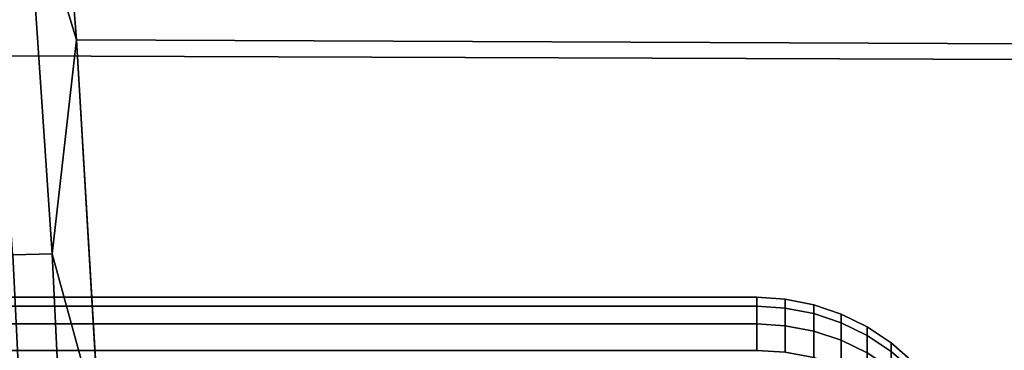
# Model space of a CAD drawing. Header units: metres. Extents: x -22 to 239, y -22 to 22.
# Tile 141 of 256: x 116.28 to 118.505, y 2.378 to 3.124. Entities that reach past the tile are written whole.
import ezdxf

# ---------------------------------------------------------------- set-up
doc = ezdxf.new("R2010")
doc.units = ezdxf.units.M
doc.layers.add('solid_10_151_033_XXX', color=7, linetype='CONTINUOUS')

msp = doc.modelspace()

# ---------------------------------------------------------------- linework, layer by layer
at = {"layer": 'solid_10_151_033_XXX'}
for points in [[(106.085472, 3.94032, 185.039459), (106.016891, 3.078109, 185.227859), (190.012772, 2.781909, 215.86055), (190.149704, 3.388188, 215.779327)], [(116.295174, 3.447955, 156.726639), (116.339775, 3.940318, 156.865982), (116.408348, 3.078105, 156.677582)], [(116.339775, 3.940318, 156.865982), (200.490921, 3.335457, 187.33905), (200.439178, 2.729734, 187.191589), (116.408348, 3.078105, 156.677582)], [(116.2649, 2.592983, 156.550964), (116.206963, 3.444607, 156.710144), (116.295174, 3.447955, 156.726639), (116.353165, 2.595504, 156.567307)], [(116.353165, 2.595504, 156.567307), (116.295174, 3.447955, 156.726639), (116.408348, 3.078105, 156.677582)], [(106.016891, 3.078109, 185.227859), (105.965271, 2.205854, 185.369705), (189.903381, 2.176233, 215.925186), (190.012772, 2.781909, 215.86055)], [(116.353165, 2.595504, 156.567307), (116.408348, 3.078105, 156.677582), (116.459976, 2.205852, 156.535736)], [(116.408348, 3.078105, 156.677582), (200.439178, 2.729734, 187.191589), (200.397873, 2.124824, 187.074463), (116.459976, 2.205852, 156.535736)], [(116.216873, 1.730416, 156.430618), (116.175423, 2.588817, 156.544495), (116.2649, 2.592983, 156.550964), (116.306412, 1.733201, 156.436905)], [(116.306412, 1.733201, 156.436905), (116.2649, 2.592983, 156.550964), (116.353165, 2.595504, 156.567307), (116.394722, 1.734886, 156.45314)], [(116.394722, 1.734886, 156.45314), (116.353165, 2.595504, 156.567307), (116.459976, 2.205852, 156.535736)], [(117.945175, 2.477374, 249.335587), (117.945175, 2.497483, 249.112167), (94.845177, 2.497483, 249.112167), (94.845177, 2.477374, 249.335587)], [(117.945175, 2.497483, 249.112167), (117.945175, 2.497483, 248.887833), (94.845177, 2.497483, 248.887833), (94.845177, 2.497483, 249.112167)], [(117.945175, 2.497483, 248.887833), (117.945175, 2.477374, 248.664413), (94.845177, 2.477374, 248.664413), (94.845177, 2.497483, 248.887833)], [(118.009789, 2.493294, 248.888031), (118.009789, 2.47322, 248.664978), (117.945175, 2.477374, 248.664413), (117.945175, 2.497483, 248.887833)], [(118.009789, 2.493294, 249.111969), (118.009789, 2.493294, 248.888031), (117.945175, 2.497483, 248.887833), (117.945175, 2.497483, 249.112167)], [(118.009789, 2.47322, 249.335022), (118.009789, 2.493294, 249.111969), (117.945175, 2.497483, 249.112167), (117.945175, 2.477374, 249.335587)], [(118.074013, 2.480615, 248.888596), (118.074013, 2.460642, 248.666687), (118.009789, 2.47322, 248.664978), (118.009789, 2.493294, 248.888031)], [(118.074013, 2.480615, 249.111404), (118.074013, 2.480615, 248.888596), (118.009789, 2.493294, 248.888031), (118.009789, 2.493294, 249.111969)], [(118.074013, 2.460642, 249.333313), (118.074013, 2.480615, 249.111404), (118.009789, 2.493294, 249.111969), (118.009789, 2.47322, 249.335022)], [(117.945175, 2.43732, 249.556305), (117.945175, 2.477374, 249.335587), (94.845177, 2.477374, 249.335587), (94.845177, 2.43732, 249.556305)], [(117.945175, 2.477374, 248.664413), (117.945175, 2.43732, 248.443695), (94.845177, 2.43732, 248.443695), (94.845177, 2.477374, 248.664413)], [(118.009789, 2.47322, 248.664978), (118.009789, 2.433232, 248.444626), (117.945175, 2.43732, 248.443695), (117.945175, 2.477374, 248.664413)], [(118.009789, 2.433232, 249.555374), (118.009789, 2.47322, 249.335022), (117.945175, 2.477374, 249.335587), (117.945175, 2.43732, 249.556305)], [(118.074013, 2.460642, 248.666687), (118.074013, 2.420858, 248.447449), (118.009789, 2.433232, 248.444626), (118.009789, 2.47322, 248.664978)], [(118.074013, 2.420858, 249.552551), (118.074013, 2.460642, 249.333313), (118.009789, 2.47322, 249.335022), (118.009789, 2.433232, 249.555374)], [(118.136032, 2.459661, 248.889542), (118.136032, 2.439857, 248.669495), (118.074013, 2.460642, 248.666687), (118.074013, 2.480615, 248.888596)], [(118.136032, 2.459661, 249.110458), (118.136032, 2.459661, 248.889542), (118.074013, 2.480615, 248.888596), (118.074013, 2.480615, 249.111404)], [(118.136032, 2.439857, 249.330505), (118.136032, 2.459661, 249.110458), (118.074013, 2.480615, 249.111404), (118.074013, 2.460642, 249.333313)], [(118.136032, 2.439857, 248.669495), (118.136032, 2.400409, 248.452118), (118.074013, 2.420858, 248.447449), (118.074013, 2.460642, 248.666687)], [(118.136032, 2.400409, 249.547882), (118.136032, 2.439857, 249.330505), (118.074013, 2.460642, 249.333313), (118.074013, 2.420858, 249.552551)], [(118.194778, 2.430791, 248.890839), (118.194778, 2.41122, 248.673386), (118.136032, 2.439857, 248.669495), (118.136032, 2.459661, 248.889542)], [(118.194778, 2.430791, 249.109161), (118.194778, 2.430791, 248.890839), (118.136032, 2.459661, 248.889542), (118.136032, 2.459661, 249.110458)], [(118.194778, 2.41122, 249.326614), (118.194778, 2.430791, 249.109161), (118.136032, 2.459661, 249.110458), (118.136032, 2.439857, 249.330505)], [(117.945175, 2.377641, 249.772537), (117.945175, 2.43732, 249.556305), (94.845177, 2.43732, 249.556305), (94.845177, 2.377641, 249.772537)], [(117.945175, 2.43732, 248.443695), (117.945175, 2.377641, 248.227463), (94.845177, 2.377641, 248.227463), (94.845177, 2.43732, 248.443695)], [(118.009789, 2.433232, 248.444626), (118.009789, 2.373654, 248.22876), (117.945175, 2.377641, 248.227463), (117.945175, 2.43732, 248.443695)], [(118.009789, 2.373654, 249.77124), (118.009789, 2.433232, 249.555374), (117.945175, 2.43732, 249.556305), (117.945175, 2.377641, 249.772537)], [(118.074013, 2.420858, 248.447449), (118.074013, 2.361583, 248.232681), (118.009789, 2.373654, 248.22876), (118.009789, 2.433232, 248.444626)], [(118.074013, 2.361583, 249.767319), (118.074013, 2.420858, 249.552551), (118.009789, 2.433232, 249.555374), (118.009789, 2.373654, 249.77124)], [(118.194778, 2.41122, 248.673386), (118.194778, 2.372235, 248.458557), (118.136032, 2.400409, 248.452118), (118.136032, 2.439857, 248.669495)], [(118.194778, 2.372235, 249.541443), (118.194778, 2.41122, 249.326614), (118.136032, 2.439857, 249.330505), (118.136032, 2.400409, 249.547882)], [(118.249245, 2.394502, 248.892456), (118.249245, 2.375223, 248.678253), (118.194778, 2.41122, 248.673386), (118.194778, 2.430791, 248.890839)], [(118.249245, 2.394502, 249.107544), (118.249245, 2.394502, 248.892456), (118.194778, 2.430791, 248.890839), (118.194778, 2.430791, 249.109161)], [(118.249245, 2.375223, 249.321747), (118.249245, 2.394502, 249.107544), (118.194778, 2.430791, 249.109161), (118.194778, 2.41122, 249.326614)], [(118.136032, 2.400409, 248.452118), (118.136032, 2.341634, 248.239151), (118.074013, 2.361583, 248.232681), (118.074013, 2.420858, 248.447449)], [(118.136032, 2.341634, 249.760849), (118.136032, 2.400409, 249.547882), (118.074013, 2.420858, 249.552551), (118.074013, 2.361583, 249.767319)], [(118.249245, 2.375223, 248.678253), (118.249245, 2.33682, 248.466629), (118.194778, 2.372235, 248.458557), (118.194778, 2.41122, 248.673386)], [(118.249245, 2.33682, 249.533371), (118.249245, 2.375223, 249.321747), (118.194778, 2.41122, 249.326614), (118.194778, 2.372235, 249.541443)], [(118.194778, 2.372235, 248.458557), (118.194778, 2.31415, 248.248093), (118.136032, 2.341634, 248.239151), (118.136032, 2.400409, 248.452118)], [(118.194778, 2.31415, 249.751907), (118.194778, 2.372235, 249.541443), (118.136032, 2.400409, 249.547882), (118.136032, 2.341634, 249.760849)], [(118.2985, 2.351415, 248.894394), (118.2985, 2.332482, 248.684036), (118.249245, 2.375223, 248.678253), (118.249245, 2.394502, 248.892456)], [(118.2985, 2.351415, 249.105606), (118.2985, 2.351415, 248.894394), (118.249245, 2.394502, 248.892456), (118.249245, 2.394502, 249.107544)], [(118.2985, 2.332482, 249.315964), (118.2985, 2.351415, 249.105606), (118.249245, 2.394502, 249.107544), (118.249245, 2.375223, 249.321747)]]:
    msp.add_3dface(points, dxfattribs=at)

doc.saveas('drawing.dxf')
